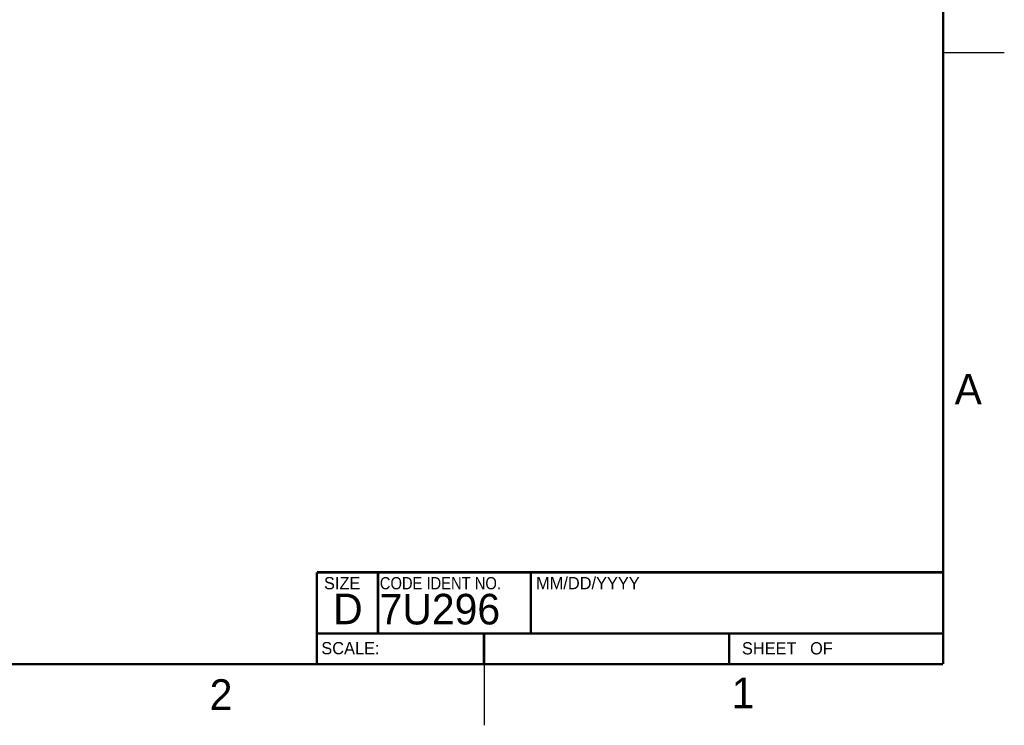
# Model space of a CAD drawing. Header units: inches. Extents: x 0 to 34, y 0 to 22.
# Tile 50 of 59: x 26 to 34, y 0 to 5.8. Entities that reach past the tile are written whole.
import ezdxf

# ---------------------------------------------------------------- set-up
doc = ezdxf.new("R2010")
doc.units = ezdxf.units.IN
doc.header["$LTSCALE"] = 1.87
doc.header["$MEASUREMENT"] = 0
doc.layers.get('0').update_dxf_attribs({"linetype": 'CONTINUOUS'})
doc.styles.add('TEXTSTYLE_2', font='txt')
doc.styles.add('TEXTSTYLE_3', font='txt', dxfattribs={"width": 0.9})

msp = doc.modelspace()

# ---------------------------------------------------------------- linework, layer by layer
at = {"color": 2, "linetype": 'CONTINUOUS'}
for p, q in [((33.5, 5.5), (34, 5.5)), ((29.75, 0), (29.75, 0.5))]:
    msp.add_line(p, q, dxfattribs=at)
at = {"color": 7, "linetype": 'CONTINUOUS', "const_width": 0.02}
for points in [[(33.5, 0.5), (33.5, 21.5)], [(28.38, 1.25), (33.5, 1.25)], [(28.38, 1.25), (28.38, 0.5)], [(0.5, 0.5), (33.5, 0.5)]]:
    msp.add_lwpolyline(points, dxfattribs=at)
at = {"color": 2, "linetype": 'CONTINUOUS', "const_width": 0.02}
for points in [[(28.88, 0.75), (28.88, 1.25)], [(30.13, 0.75), (30.13, 1.25)], [(28.38, 0.75), (33.5, 0.75)], [(29.7459, 0.75), (29.7459, 0.5)], [(31.75, 0.75), (31.75, 0.5)]]:
    msp.add_lwpolyline(points, dxfattribs=at)

# ---------------------------------------------------------------- texts
at = {"color": 2, "linetype": 'CONTINUOUS', "attachment_point": 1, "line_spacing_factor": 0.9}
for s, insert, char_height, width, style in [('A', (33.5939, 2.8728), 0.25, 0.25, 'TEXTSTYLE_2'), ('SIZE', (28.4379, 1.2118), 0.1, 0.4, 'TEXTSTYLE_2'), ('CODE IDENT NO.', (28.8949, 1.2115), 0.1, 1.26, 'TEXTSTYLE_3'), ('MM/DD/YYYY', (30.1721, 1.2121), 0.1, 1, 'TEXTSTYLE_2'), ('SCALE:', (28.4164, 0.6806), 0.1, 0.6, 'TEXTSTYLE_2'), ('SHEET   OF', (31.8549, 0.6795), 0.1, 1, 'TEXTSTYLE_2'), ('2', (27.5035, 0.3763), 0.25, 0.25, 'TEXTSTYLE_2'), ('1', (31.7706, 0.389), 0.25, 0.25, 'TEXTSTYLE_2')]:
    msp.add_mtext(s, dxfattribs=dict(at, insert=insert, char_height=char_height, width=width, style=style))
at = {"color": 7, "linetype": 'CONTINUOUS', "char_height": 0.25, "attachment_point": 1, "line_spacing_factor": 0.9, "style": 'TEXTSTYLE_2'}
for s, insert, width in [('D  ', (28.5128, 1.0764), 0.75), ('7U296', (28.8928, 1.0745), 1.25)]:
    msp.add_mtext(s, dxfattribs=dict(at, insert=insert, width=width))

doc.saveas('drawing.dxf')
